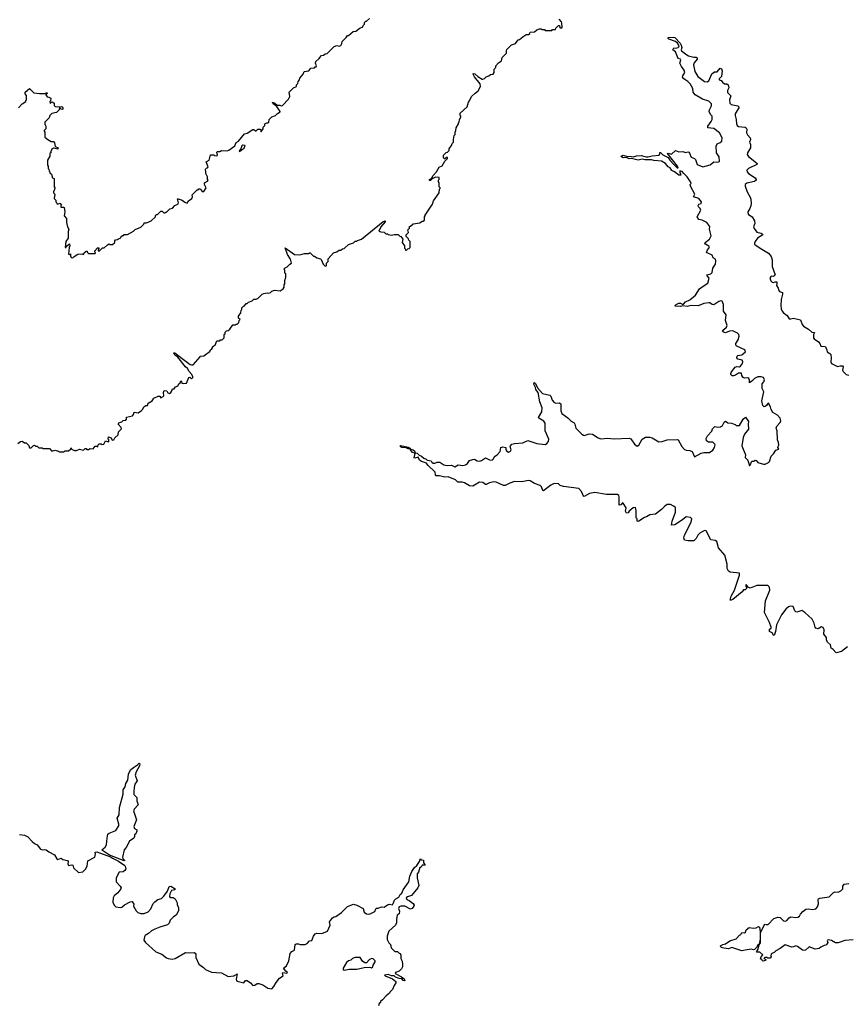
# Model space of a CAD drawing. Extents: x 2240384 to 2404287, y 351326 to 526670.
# Tile 146 of 256: x 2307606 to 2317562, y 415372 to 427240. Entities that reach past the tile are written whole.
import ezdxf

# ---------------------------------------------------------------- set-up
doc = ezdxf.new("R2010")
doc.units = 0

msp = doc.modelspace()

# ---------------------------------------------------------------- linework, layer by layer
at = {"layer": '0CON20XD'}
for points in [[(2307591, 426179), (2307634, 426226), (2307680, 426255), (2307680, 426265), (2307690, 426275), (2307690, 426325), (2307672, 426345), (2307672, 426365), (2307725, 426410), (2307778, 426358), (2307845, 426350), (2307915, 426350), (2307925, 426360), (2307938, 426358), (2307938, 426352), (2307920, 426335), (2307935, 426310), (2307957, 426307), (2307980, 426295), (2307978, 426262), (2307970, 426255), (2307975, 426230), (2307992, 426248), (2308005, 426247), (2308020, 426235), (2308020, 426205), (2308034, 426194), (2308065, 426188), (2308115, 426192), (2308125, 426180), (2308125, 426160), (2308115, 426158), (2308105, 426160), (2308085, 426180), (2308080, 426155), (2308048, 426122), (2307995, 426110), (2307970, 426085), (2307960, 426055), (2307910, 426005), (2307910, 425975), (2307917, 425967), (2307920, 425945), (2307920, 425925), (2307900, 425905), (2307900, 425895), (2307910, 425885), (2307910, 425825), (2307947, 425797), (2307985, 425772), (2308015, 425770), (2308027, 425757), (2308032, 425712), (2308070, 425695), (2308065, 425680), (2308015, 425690), (2307990, 425675), (2307990, 425665), (2307980, 425655), (2307980, 425635), (2307970, 425625), (2307970, 425595), (2307943, 425547), (2307940, 425485), (2307950, 425475), (2307950, 425445), (2307957, 425437), (2307960, 425415), (2307970, 425405), (2307970, 425395), (2307988, 425378), (2308003, 425333), (2308020, 425325), (2308020, 425225), (2308030, 425215), (2308027, 425193), (2308012, 425165), (2308013, 425153), (2308030, 425135), (2308020, 425085), (2308040, 425065), (2308040, 425045), (2308048, 425038), (2308052, 425022), (2308075, 425020), (2308088, 425028), (2308110, 425005), (2308100, 424995), (2308102, 424982), (2308135, 424980), (2308140, 424975), (2308150, 424925), (2308140, 424875), (2308170, 424845), (2308170, 424795), (2308180, 424745), (2308198, 424715), (2308190, 424685), (2308190, 424605), (2308162, 424565), (2308152, 424495), (2308165, 424492), (2308170, 424510), (2308205, 424540), (2308210, 424515), (2308201, 424495), (2308193, 424415), (2308205, 424410), (2308218, 424418), (2308218, 424395), (2308228, 424375), (2308245, 424368), (2308263, 424387), (2308308, 424412), (2308358, 424418), (2308375, 424410), (2308382, 424428), (2308405, 424450), (2308418, 424448), (2308422, 424432), (2308433, 424423), (2308515, 424420), (2308520, 424435), (2308512, 424442), (2308510, 424455), (2308542, 424488), (2308558, 424488), (2308560, 424475), (2308552, 424468), (2308550, 424455), (2308565, 424450), (2308605, 424490), (2308625, 424490), (2308663, 424527), (2308685, 424538), (2308695, 424530), (2308725, 424530), (2308750, 424555), (2308750, 424575), (2308762, 424588), (2308785, 424590), (2308795, 424600), (2308825, 424610), (2308830, 424625), (2308845, 424640), (2308855, 424640), (2308865, 424650), (2308905, 424650), (2308978, 424692), (2308995, 424710), (2309065, 424740), (2309100, 424775), (2309105, 424790), (2309135, 424792), (2309190, 424815), (2309240, 424865), (2309242, 424878), (2309255, 424890), (2309265, 424890), (2309305, 424930), (2309322, 424932), (2309342, 424912), (2309355, 424910), (2309365, 424920), (2309375, 424920), (2309415, 424960), (2309445, 424970), (2309475, 425000), (2309510, 425015), (2309517, 425033), (2309505, 425080), (2309515, 425082), (2309564, 425064), (2309595, 425041), (2309625, 425030), (2309640, 425055), (2309678, 425085), (2309688, 425105), (2309685, 425130), (2309745, 425190), (2309755, 425190), (2309765, 425200), (2309785, 425200), (2309790, 425185), (2309805, 425170), (2309825, 425170), (2309852, 425215), (2309830, 425255), (2309830, 425275), (2309867, 425293), (2309878, 425305), (2309870, 425315), (2309868, 425345), (2309848, 425385), (2309850, 425405), (2309842, 425435), (2309851, 425449), (2309870, 425455), (2309878, 425465), (2309852, 425525), (2309888, 425545), (2309905, 425610), (2309945, 425612), (2309954, 425604), (2309982, 425598), (2309990, 425605), (2309980, 425645), (2309985, 425650), (2310017, 425653), (2310035, 425662), (2310105, 425660), (2310125, 425668), (2310199, 425721), (2310215, 425760), (2310243, 425777), (2310315, 425862), (2310347, 425873), (2310415, 425918), (2310427, 425917), (2310445, 425900), (2310455, 425900), (2310475, 425920), (2310505, 425920), (2310510, 425895), (2310515, 425890), (2310520, 425895), (2310538, 425925), (2310540, 425945), (2310557, 425963), (2310560, 425985), (2310583, 425997), (2310600, 425995), (2310608, 426005), (2310610, 426035), (2310642, 426068), (2310686, 426084), (2310711, 426109), (2310742, 426128), (2310742, 426135), (2310704, 426194), (2310660, 426225), (2310650, 426245), (2310681, 426235), (2310709, 426209), (2310738, 426208), (2310755, 426200), (2310770, 426205), (2310845, 426280), (2310858, 426315), (2310853, 426367), (2310905, 426420), (2310940, 426435), (2310940, 426455), (2310955, 426470), (2310962, 426495), (2310978, 426515), (2310980, 426535), (2311020, 426585), (2311034, 426616), (2311087, 426623), (2311113, 426657), (2311155, 426660), (2311165, 426670), (2311175, 426670), (2311180, 426685), (2311170, 426715), (2311172, 426735), (2311215, 426770), (2311220, 426785), (2311242, 426808), (2311267, 426813), (2311285, 426830), (2311308, 426832), (2311393, 426917), (2311425, 426928), (2311455, 426922), (2311475, 426930), (2311487, 426953), (2311490, 426975), (2311540, 427025), (2311555, 427050), (2311565, 427050), (2311622, 427098), (2311655, 427100), (2311705, 427140), (2311735, 427150), (2311742, 427168), (2311760, 427185), (2311760, 427205), (2311775, 427220), (2311785, 427220), (2311820, 427255)], [(2313185, 426522), (2313205, 426530), (2313225, 426550), (2313257, 426563), (2313275, 426580), (2313308, 426582), (2313320, 426605), (2313320, 426645), (2313340, 426665), (2313340, 426685), (2313372, 426718), (2313410, 426745), (2313418, 426785), (2313468, 426835), (2313468, 426865), (2313475, 426880), (2313530, 426935), (2313578, 426952), (2313610, 426995), (2313625, 427000), (2313685, 427050), (2313695, 427050), (2313705, 427060), (2313735, 427060), (2313750, 427075), (2313755, 427090), (2313807, 427093), (2313833, 427117), (2313865, 427130), (2313885, 427130), (2313895, 427120), (2313925, 427120), (2313935, 427110), (2314015, 427110), (2314025, 427120), (2314058, 427122), (2314062, 427138), (2314095, 427170), (2314108, 427168), (2314112, 427142), (2314135, 427140), (2314140, 427145), (2314137, 427197), (2314130, 427215), (2314102, 427245)], [(2314155, 421612), (2314116, 421626), (2314094, 421644), (2314045, 421649), (2314005, 421631), (2313915, 421560), (2313906, 421566), (2313891, 421611), (2313876, 421626), (2313805, 421651), (2313755, 421682), (2313735, 421684), (2313655, 421668), (2313565, 421673), (2313510, 421655), (2313455, 421624), (2313435, 421627), (2313345, 421667), (2313315, 421669), (2313265, 421659), (2313225, 421637), (2313215, 421638), (2313185, 421663), (2313145, 421664), (2313065, 421618), (2313025, 421621), (2312965, 421659), (2312934, 421666), (2312885, 421666), (2312855, 421693), (2312765, 421730), (2312725, 421727), (2312663, 421743), (2312622, 421742), (2312614, 421754), (2312610, 421785), (2312520, 421870), (2312505, 421893), (2312446, 421914), (2312422, 421932), (2312406, 421966), (2312365, 421954), (2312359, 421959), (2312369, 422009), (2312335, 422026), (2312313, 422057), (2312317, 422063), (2312347, 422057), (2312360, 422045), (2312370, 422020), (2312395, 422015), (2312419, 421989), (2312447, 421977), (2312472, 421955), (2312503, 421943), (2312515, 421929), (2312563, 421923), (2312571, 421905), (2312585, 421894), (2312605, 421894), (2312635, 421907), (2312665, 421908), (2312715, 421873), (2312756, 421866), (2312805, 421872), (2312845, 421851), (2312887, 421873), (2312945, 421867), (2312975, 421873), (2312998, 421892), (2313023, 421927), (2313065, 421940), (2313085, 421943), (2313115, 421921), (2313145, 421919), (2313168, 421925), (2313215, 421960), (2313266, 421936), (2313298, 421932), (2313312, 421945), (2313324, 421976), (2313355, 421996), (2313393, 422035), (2313400, 422085), (2313425, 422092), (2313460, 422085), (2313460, 422055), (2313475, 422038), (2313495, 422028), (2313519, 422041), (2313527, 422055), (2313512, 422095), (2313518, 422105), (2313535, 422122), (2313565, 422132), (2313665, 422140), (2313725, 422168), (2313835, 422130), (2313935, 422121), (2313955, 422130), (2313976, 422155), (2313978, 422185), (2313934, 422285), (2313936, 422376), (2313919, 422399), (2313858, 422435), (2313854, 422445), (2313896, 422515), (2313900, 422560), (2313872, 422635), (2313850, 422745), (2313823, 422783), (2313818, 422808), (2313798, 422845), (2313804, 422866), (2313819, 422855), (2313843, 422803), (2313902, 422735), (2313990, 422715), (2314005, 422700), (2314020, 422655), (2314043, 422625), (2314065, 422616), (2314105, 422620), (2314125, 422608), (2314124, 422525), (2314134, 422495), (2314210, 422440), (2314250, 422400), (2314285, 422379), (2314291, 422365), (2314305, 422318), (2314315, 422303), (2314375, 422244), (2314395, 422231), (2314405, 422229), (2314464, 422246), (2314505, 422243), (2314575, 422199), (2314605, 422186), (2314685, 422196), (2314765, 422188), (2314945, 422196), (2314965, 422187), (2315010, 422125), (2315045, 422100), (2315065, 422112), (2315105, 422182), (2315145, 422207), (2315195, 422208), (2315225, 422200), (2315305, 422151), (2315345, 422154), (2315405, 422177), (2315525, 422181), (2315537, 422175), (2315582, 422095), (2315615, 422059), (2315635, 422050), (2315678, 422048), (2315707, 422035), (2315735, 421970), (2315815, 422016), (2315846, 422024), (2315915, 422021), (2315955, 422050), (2315976, 422085), (2315983, 422115), (2315980, 422125), (2315956, 422146), (2315902, 422148), (2315878, 422165), (2315875, 422190), (2315892, 422225), (2315941, 422279), (2315952, 422308), (2315980, 422335), (2316015, 422328), (2316045, 422332), (2316072, 422348), (2316092, 422388), (2316105, 422399), (2316117, 422397), (2316135, 422380), (2316180, 422375), (2316225, 422360), (2316235, 422350), (2316275, 422350), (2316321, 422425), (2316347, 422447), (2316382, 422395), (2316378, 422365), (2316382, 422305), (2316337, 422245), (2316318, 422202), (2316303, 422105), (2316349, 421995), (2316345, 421962), (2316375, 421930), (2316395, 421862), (2316405, 421870), (2316425, 421920), (2316448, 421918), (2316465, 421930), (2316478, 421928), (2316495, 421903), (2316565, 421882), (2316585, 421882), (2316625, 421902), (2316638, 421915), (2316655, 421978), (2316684, 422006), (2316715, 422052), (2316748, 422065), (2316738, 422085), (2316748, 422115), (2316746, 422145), (2316732, 422175), (2316728, 422285), (2316718, 422315), (2316725, 422340), (2316766, 422384), (2316773, 422405), (2316766, 422435), (2316735, 422473), (2316678, 422505), (2316655, 422540), (2316650, 422575), (2316625, 422618), (2316615, 422612), (2316602, 422588), (2316585, 422576), (2316573, 422573), (2316558, 422588), (2316546, 422645), (2316568, 422755), (2316549, 422795), (2316547, 422823), (2316550, 422850), (2316568, 422875), (2316575, 422900), (2316566, 422926), (2316535, 422936), (2316495, 422937), (2316455, 422913), (2316425, 422882), (2316395, 422863), (2316396, 422896), (2316388, 422915), (2316375, 422922), (2316335, 422920), (2316319, 422929), (2316305, 422950), (2316298, 422978), (2316265, 422980), (2316228, 422955), (2316205, 422948), (2316188, 422948), (2316173, 422963), (2316170, 422975), (2316178, 422995), (2316225, 423053), (2316245, 423059), (2316275, 423056), (2316289, 423065), (2316311, 423095), (2316314, 423115), (2316306, 423135), (2316255, 423148), (2316244, 423164), (2316246, 423185), (2316255, 423193), (2316305, 423200), (2316349, 423235), (2316340, 423260), (2316243, 423303), (2316233, 423315), (2316230, 423335), (2316259, 423381), (2316270, 423425), (2316266, 423445), (2316253, 423463), (2316195, 423489), (2316155, 423484), (2316105, 423467), (2316082, 423472), (2316072, 423482), (2316085, 423504), (2316121, 423535), (2316128, 423555), (2316108, 423615), (2316113, 423683), (2316082, 423725), (2316084, 423805), (2316066, 423846), (2316045, 423850), (2316026, 423844), (2315965, 423802), (2315948, 423805), (2315918, 423828), (2315905, 423828), (2315845, 423819), (2315778, 423792), (2315695, 423795), (2315644, 423784), (2315595, 423792), (2315566, 423784), (2315502, 423785), (2315502, 423795), (2315512, 423805), (2315545, 423824), (2315565, 423824), (2315595, 423807), (2315601, 423809), (2315625, 423838), (2315677, 423865), (2315745, 423918), (2315793, 423995), (2315825, 424020), (2315893, 424065), (2315909, 424125), (2315885, 424153), (2315883, 424165), (2315930, 424175), (2315948, 424192), (2315954, 424245), (2315986, 424295), (2315992, 424335), (2315985, 424354), (2315960, 424370), (2315945, 424400), (2315880, 424435), (2315891, 424465), (2315914, 424495), (2315905, 424511), (2315867, 424535), (2315860, 424545), (2315862, 424555), (2315914, 424596), (2315933, 424635), (2315916, 424715), (2315918, 424748), (2315883, 424795), (2315825, 424822), (2315785, 424832), (2315764, 424864), (2315808, 424945), (2315800, 424965), (2315780, 424985), (2315778, 425002), (2315787, 425015), (2315814, 425026), (2315816, 425045), (2315785, 425084), (2315722, 425105), (2315739, 425135), (2315684, 425235), (2315683, 425255), (2315692, 425265), (2315686, 425285), (2315644, 425345), (2315606, 425385), (2315585, 425410), (2315555, 425420), (2315555, 425400), (2315570, 425365), (2315545, 425367), (2315494, 425405), (2315461, 425421), (2315439, 425455), (2315418, 425468), (2315385, 425507), (2315335, 425535), (2315245, 425541), (2315215, 425552), (2315135, 425551), (2315105, 425558), (2315055, 425548), (2314975, 425567), (2314945, 425564), (2314915, 425577), (2314875, 425575), (2314854, 425585), (2314850, 425595), (2314875, 425605), (2314925, 425589), (2314955, 425595), (2314995, 425586), (2315035, 425600), (2315093, 425603), (2315153, 425587), (2315175, 425587), (2315225, 425600), (2315310, 425605), (2315318, 425625), (2315315, 425640), (2315325, 425638), (2315351, 425611), (2315418, 425578), (2315435, 425546), (2315483, 425493), (2315525, 425453), (2315536, 425454), (2315527, 425475), (2315410, 425625), (2315415, 425630), (2315455, 425620), (2315505, 425662), (2315545, 425646), (2315595, 425652), (2315625, 425637), (2315654, 425646), (2315665, 425641), (2315675, 425632), (2315692, 425582), (2315735, 425566), (2315746, 425555), (2315766, 425496), (2315834, 425466), (2315921, 425489), (2315965, 425527), (2316015, 425523), (2316035, 425530), (2316029, 425585), (2315998, 425635), (2315993, 425715), (2316005, 425743), (2316042, 425758), (2316064, 425775), (2316067, 425815), (2316035, 425875), (2315968, 425928), (2315894, 425935), (2315896, 425955), (2315936, 426014), (2315945, 426037), (2315947, 426075), (2315926, 426096), (2315909, 426135), (2315913, 426155), (2315940, 426200), (2315940, 426225), (2315908, 426258), (2315831, 426281), (2315740, 426335), (2315716, 426365), (2315712, 426412), (2315683, 426465), (2315655, 426495), (2315604, 426525), (2315590, 426545), (2315593, 426565), (2315617, 426605), (2315611, 426631), (2315576, 426675), (2315557, 426715), (2315570, 426755), (2315565, 426762), (2315535, 426774), (2315503, 426853), (2315472, 426875), (2315485, 426900), (2315507, 426897), (2315535, 426906), (2315546, 426914), (2315548, 426925), (2315527, 426957), (2315506, 426976), (2315426, 427005), (2315416, 427015), (2315416, 427024), (2315475, 427031), (2315495, 427024), (2315560, 426955), (2315575, 426931), (2315582, 426905), (2315573, 426875), (2315578, 426865), (2315641, 426815)], [(2315641, 426815), (2315663, 426803), (2315725, 426788), (2315755, 426788), (2315765, 426780), (2315765, 426762), (2315731, 426719), (2315723, 426697), (2315736, 426616), (2315774, 426554), (2315855, 426493), (2315885, 426489), (2315905, 426501), (2315942, 426588), (2315975, 426610), (2316005, 426612), (2316042, 426655), (2316059, 426649), (2316067, 426625), (2316057, 426555), (2316032, 426525), (2316032, 426515), (2316055, 426508), (2316070, 426485), (2316095, 426468), (2316125, 426467), (2316140, 426455), (2316148, 426418), (2316133, 426385), (2316133, 426363), (2316173, 426323), (2316156, 426275), (2316158, 426235), (2316175, 426217), (2316255, 426200), (2316273, 426185), (2316224, 426105), (2316222, 426085), (2316236, 426035), (2316238, 425985), (2316248, 425965), (2316265, 425952), (2316344, 425944), (2316356, 425936), (2316362, 425922), (2316359, 425875), (2316370, 425850), (2316404, 425815), (2316410, 425795), (2316398, 425765), (2316408, 425735), (2316409, 425695), (2316372, 425635), (2316369, 425615), (2316385, 425591), (2316462, 425532), (2316487, 425505), (2316486, 425494), (2316385, 425446), (2316363, 425425), (2316366, 425405), (2316384, 425385), (2316464, 425335), (2316478, 425315), (2316476, 425305), (2316455, 425289), (2316365, 425269), (2316342, 425255), (2316342, 425235), (2316369, 425165), (2316405, 425102), (2316413, 425075), (2316418, 425025), (2316414, 424996), (2316402, 424965), (2316374, 424925), (2316374, 424915), (2316383, 424893), (2316428, 424865), (2316456, 424815), (2316460, 424785), (2316444, 424745), (2316451, 424721), (2316485, 424680), (2316536, 424665), (2316554, 424655), (2316556, 424645), (2316493, 424605), (2316465, 424568), (2316458, 424548), (2316458, 424535), (2316465, 424528), (2316543, 424473), (2316625, 424427), (2316656, 424386), (2316669, 424345), (2316671, 424265), (2316707, 424163), (2316687, 424143), (2316655, 424147), (2316646, 424134), (2316644, 424114), (2316652, 424092), (2316670, 424075), (2316685, 424073), (2316705, 424082), (2316725, 424080), (2316727, 424057), (2316720, 424035), (2316741, 424005), (2316749, 423975), (2316758, 423965), (2316792, 423952), (2316793, 423933), (2316776, 423866), (2316773, 423795), (2316776, 423756), (2316788, 423725), (2316806, 423705), (2316850, 423675), (2316875, 423636), (2316895, 423634), (2316925, 423644), (2317012, 423622), (2317030, 423565), (2317045, 423544), (2317108, 423508), (2317145, 423474), (2317178, 423468), (2317166, 423445), (2317167, 423407), (2317175, 423394), (2317228, 423355), (2317244, 423335), (2317256, 423306), (2317309, 423299), (2317322, 423272), (2317330, 423235), (2317365, 423217), (2317374, 423205), (2317379, 423165), (2317374, 423115), (2317385, 423097), (2317455, 423061), (2317488, 423068), (2317516, 423066), (2317524, 423054), (2317518, 423015), (2317525, 422998), (2317560, 422965), (2317594, 422954)], [(2307585, 422133), (2307615, 422157), (2307635, 422158), (2307665, 422140), (2307685, 422140), (2307718, 422108), (2307725, 422080), (2307745, 422080), (2307772, 422108), (2307785, 422110), (2307795, 422100), (2307818, 422098), (2307835, 422080), (2307875, 422080), (2307885, 422070), (2307965, 422070), (2307995, 422040), (2308035, 422050), (2308075, 422040), (2308085, 422030), (2308135, 422032), (2308155, 422042), (2308195, 422042), (2308218, 422062), (2308225, 422080), (2308232, 422062), (2308265, 422048), (2308292, 422048), (2308325, 422062), (2308375, 422052), (2308395, 422070), (2308405, 422070), (2308415, 422060), (2308435, 422060), (2308455, 422072), (2308492, 422068), (2308515, 422100), (2308535, 422100), (2308548, 422092), (2308552, 422115), (2308565, 422128), (2308587, 422127), (2308595, 422120), (2308620, 422125), (2308638, 422162), (2308675, 422150), (2308680, 422155), (2308680, 422175), (2308670, 422185), (2308675, 422210), (2308708, 422198), (2308720, 422170), (2308740, 422175), (2308751, 422199), (2308793, 422235), (2308798, 422272), (2308832, 422308), (2308827, 422325), (2308793, 422363), (2308801, 422379), (2308837, 422393), (2308853, 422407), (2308886, 422414), (2308892, 422425), (2308892, 422448), (2308964, 422466), (2308975, 422480), (2308985, 422510), (2309035, 422502), (2309075, 422528), (2309090, 422545), (2309102, 422575), (2309125, 422588), (2309145, 422590), (2309152, 422618), (2309203, 422647), (2309223, 422677), (2309275, 422700), (2309295, 422700), (2309305, 422680), (2309333, 422697), (2309342, 422708), (2309338, 422745), (2309345, 422770), (2309378, 422768), (2309391, 422741), (2309410, 422735), (2309428, 422745), (2309440, 422765), (2309445, 422790), (2309465, 422790), (2309484, 422816), (2309513, 422827), (2309520, 422845), (2309538, 422862), (2309545, 422888), (2309555, 422880), (2309560, 422860), (2309573, 422853), (2309615, 422860), (2309644, 422926), (2309655, 422930), (2309675, 422910), (2309690, 422925), (2309692, 422935), (2309679, 422965), (2309648, 422998), (2309626, 423035), (2309604, 423054), (2309512, 423172), (2309475, 423196), (2309464, 423225), (2309475, 423223), (2309562, 423155), (2309658, 423085), (2309675, 423078), (2309695, 423080), (2309780, 423175), (2309780, 423185), (2309825, 423190), (2309900, 423245), (2309900, 423255), (2309919, 423271), (2309930, 423285), (2309930, 423295), (2309945, 423310), (2309960, 423315), (2309982, 423368), (2310015, 423370), (2310025, 423380), (2310045, 423380), (2310070, 423405), (2310070, 423445), (2310080, 423455), (2310080, 423475), (2310095, 423490), (2310117, 423493), (2310139, 423511), (2310175, 423560), (2310205, 423560), (2310215, 423570), (2310225, 423570), (2310245, 423590), (2310250, 423615), (2310260, 423625), (2310242, 423642), (2310240, 423665), (2310268, 423705), (2310273, 423737), (2310280, 423745), (2310280, 423765), (2310305, 423790), (2310315, 423790), (2310335, 423820), (2310345, 423820), (2310363, 423837), (2310405, 423850), (2310425, 423870), (2310455, 423872), (2310480, 423885), (2310525, 423930), (2310545, 423940), (2310585, 423948), (2310607, 423943), (2310625, 423950), (2310642, 423968), (2310675, 423980), (2310745, 423970), (2310780, 423995), (2310790, 424015), (2310790, 424045), (2310800, 424055), (2310800, 424095), (2310810, 424135), (2310810, 424175), (2310800, 424185), (2310800, 424215), (2310793, 424237), (2310805, 424250), (2310829, 424261), (2310860, 424295), (2310878, 424305), (2310866, 424355), (2310830, 424410), (2310805, 424488), (2310915, 424408), (2310980, 424405), (2311038, 424422), (2311085, 424420), (2311095, 424430), (2311105, 424430), (2311145, 424390), (2311155, 424390), (2311185, 424370), (2311228, 424358), (2311238, 424348), (2311262, 424292), (2311282, 424272), (2311295, 424270), (2311300, 424275), (2311300, 424305), (2311320, 424325), (2311322, 424358), (2311385, 424430), (2311425, 424440), (2311455, 424460), (2311475, 424460), (2311493, 424477), (2311515, 424480), (2311565, 424530), (2311625, 424550), (2311645, 424570), (2311665, 424570), (2311675, 424580), (2311722, 424595), (2311985, 424808), (2312007, 424817), (2312006, 424804), (2311957, 424745), (2311932, 424692), (2311955, 424682), (2311995, 424678), (2312015, 424660), (2312037, 424657), (2312045, 424650), (2312085, 424642), (2312115, 424652), (2312165, 424650), (2312185, 424630), (2312198, 424628), (2312220, 424595), (2312213, 424553), (2312240, 424515), (2312240, 424485), (2312248, 424478), (2312252, 424462), (2312265, 424460), (2312282, 424478), (2312298, 424482), (2312310, 424495), (2312310, 424565), (2312292, 424582), (2312288, 424598), (2312260, 424625), (2312260, 424645), (2312287, 424673), (2312282, 424705), (2312300, 424725), (2312303, 424747), (2312315, 424750), (2312345, 424780), (2312427, 424793), (2312455, 424810), (2312465, 424810), (2312480, 424825), (2312480, 424865), (2312490, 424875), (2312490, 424885), (2312580, 425015), (2312590, 425055), (2312657, 425153), (2312662, 425198), (2312670, 425205), (2312670, 425215), (2312660, 425225), (2312660, 425275), (2312650, 425285), (2312650, 425305), (2312660, 425315), (2312658, 425338), (2312615, 425342), (2312575, 425322), (2312555, 425300), (2312542, 425302), (2312541, 425315), (2312569, 425331), (2312582, 425358), (2312625, 425406), (2312658, 425462), (2312695, 425480), (2312727, 425533), (2312760, 425565), (2312758, 425578), (2312745, 425580), (2312728, 425562), (2312722, 425562), (2312710, 425575), (2312710, 425605), (2312742, 425638), (2312758, 425642), (2312780, 425665), (2312780, 425685), (2312807, 425723), (2312813, 425747), (2312830, 425765), (2312830, 425795), (2312840, 425845), (2312850, 425855), (2312850, 425885), (2312860, 425905), (2312863, 425937), (2312890, 425985), (2312892, 425998), (2312900, 426005), (2312903, 426037), (2312920, 426065), (2312920, 426075), (2312910, 426085), (2312910, 426115), (2312995, 426190), (2313012, 426245), (2313025, 426260), (2313048, 426315), (2313090, 426355), (2313129, 426381), (2313157, 426433), (2313152, 426465), (2313085, 426550), (2313066, 426585), (2313068, 426592), (2313088, 426588), (2313125, 426556), (2313175, 426523), (2313185, 426522)], [(2310255, 425650), (2310272, 425668), (2310309, 425691), (2310320, 425725), (2310295, 425726), (2310281, 425719), (2310268, 425682), (2310252, 425665), (2310250, 425655), (2310255, 425650)], [(2312305, 422062), (2312285, 422066), (2312261, 422081), (2312210, 422085), (2312187, 422095), (2312195, 422106), (2312285, 422087), (2312306, 422075), (2312312, 422065), (2312305, 422062)], [(2317575, 419680), (2317506, 419624), (2317445, 419608), (2317435, 419612), (2317405, 419647), (2317378, 419665), (2317371, 419705), (2317334, 419735), (2317322, 419765), (2317322, 419795), (2317292, 419835), (2317296, 419886), (2317283, 419915), (2317265, 419922), (2317225, 419899), (2317195, 419904), (2317187, 419917), (2317176, 419966), (2317152, 420015), (2317062, 420095), (2317025, 420117), (2316965, 420100), (2316955, 420102), (2316942, 420115), (2316920, 420165), (2316885, 420170), (2316865, 420161), (2316834, 420135), (2316781, 420065), (2316723, 419947), (2316710, 419865), (2316695, 419818), (2316685, 419820), (2316670, 419850), (2316636, 419865), (2316636, 419894), (2316656, 419904), (2316656, 419916), (2316636, 419975), (2316576, 420096), (2316590, 420235), (2316640, 420365), (2316635, 420398), (2316615, 420418), (2316485, 420421), (2316405, 420388), (2316379, 420399), (2316355, 420430), (2316347, 420415), (2316358, 420398), (2316358, 420385), (2316345, 420367), (2316325, 420368), (2316308, 420345), (2316197, 420253), (2316175, 420242), (2316164, 420244), (2316177, 420293), (2316214, 420365), (2316276, 420544), (2316275, 420567), (2316165, 420579), (2316142, 420592), (2316129, 420625), (2316128, 420678), (2316098, 420785), (2316024, 420875), (2316001, 420951), (2315984, 420964), (2315932, 420972), (2315875, 421077), (2315855, 421084), (2315798, 421052), (2315773, 421027), (2315755, 420988), (2315725, 420960), (2315658, 420958), (2315615, 420968), (2315606, 420995), (2315612, 421025), (2315693, 421185), (2315702, 421225), (2315685, 421241), (2315635, 421249), (2315589, 421211), (2315495, 421151), (2315458, 421148), (2315466, 421195), (2315505, 421305), (2315504, 421355), (2315500, 421365), (2315482, 421378), (2315445, 421397), (2315405, 421397), (2315375, 421377), (2315335, 421334), (2315265, 421278), (2315195, 421271), (2315155, 421246), (2315130, 421240), (2315065, 421194), (2315051, 421191), (2315044, 421194), (2315042, 421222), (2315031, 421235), (2315032, 421325), (2315025, 421360), (2314995, 421357), (2314947, 421315), (2314935, 421294), (2314915, 421290), (2314904, 421315), (2314909, 421355), (2314873, 421413), (2314865, 421416), (2314846, 421394), (2314825, 421390), (2314827, 421487), (2314821, 421505), (2314806, 421516), (2314675, 421517), (2314535, 421539), (2314470, 421530), (2314405, 421491), (2314396, 421496), (2314374, 421554), (2314340, 421590), (2314155, 421612)], [(2308865, 417102), (2308689, 417169), (2308602, 417225), (2308596, 417235), (2308634, 417266), (2308652, 417295), (2308658, 417375), (2308669, 417421), (2308685, 417436), (2308765, 417465), (2308799, 417525), (2308799, 417545), (2308780, 417615), (2308803, 417655), (2308810, 417745), (2308852, 417905), (2308851, 417955), (2308875, 417992), (2308883, 418035), (2308907, 418073), (2308916, 418145), (2308927, 418175), (2308945, 418201), (2308975, 418226), (2309023, 418257), (2309045, 418280), (2309052, 418272), (2309050, 418245), (2309008, 418175), (2308998, 418135), (2309020, 418065), (2308994, 418026), (2308984, 417986), (2308979, 417935), (2308982, 417902), (2309017, 417865), (2309018, 417825), (2309032, 417775), (2308986, 417724), (2308977, 417705), (2309012, 417595), (2308981, 417515), (2308990, 417490), (2309017, 417475), (2309018, 417458), (2309005, 417428), (2308988, 417415), (2308989, 417395), (2308981, 417375), (2308930, 417340), (2308890, 417260), (2308864, 417235), (2308843, 417145), (2308848, 417128), (2308872, 417105), (2308865, 417102)], [(2307605, 417420), (2307662, 417412), (2307705, 417389), (2307755, 417336), (2307785, 417311), (2307818, 417295), (2307855, 417240), (2307877, 417233), (2307905, 417238), (2307925, 417233), (2307958, 417208), (2308025, 417172), (2308053, 417125), (2308065, 417118), (2308105, 417132), (2308126, 417116), (2308180, 417105), (2308189, 417095), (2308186, 417065), (2308192, 417045), (2308235, 417051), (2308245, 417048), (2308256, 417015), (2308315, 416961), (2308365, 416970), (2308400, 417000), (2308417, 417035), (2308428, 417102), (2308510, 417145), (2308518, 417185), (2308515, 417207), (2308535, 417210), (2308701, 417151), (2308725, 417133), (2308798, 417098), (2308872, 417045), (2308878, 417035), (2308883, 417005), (2308873, 416985), (2308851, 416969), (2308805, 416963), (2308768, 416895), (2308770, 416850), (2308817, 416795), (2308827, 416775), (2308823, 416765)], [(2308823, 416765), (2308790, 416715), (2308745, 416678), (2308733, 416655), (2308729, 416605), (2308743, 416565), (2308765, 416547), (2308815, 416537), (2308835, 416543), (2308869, 416571), (2308935, 416608), (2308962, 416612), (2308979, 416579), (2308978, 416555), (2309007, 416497), (2309029, 416479), (2309065, 416468), (2309105, 416468), (2309152, 416485), (2309186, 416524), (2309214, 416586), (2309234, 416606), (2309270, 416635), (2309315, 416648), (2309341, 416675), (2309386, 416735), (2309407, 416793), (2309425, 416795), (2309477, 416765), (2309475, 416751), (2309433, 416745), (2309414, 416705), (2309411, 416671), (2309418, 416658), (2309455, 416658), (2309480, 416645), (2309502, 416595), (2309502, 416575), (2309518, 416535), (2309517, 416497), (2309490, 416445), (2309460, 416425), (2309420, 416385), (2309405, 416350), (2309385, 416328), (2309295, 416303), (2309235, 416277), (2309195, 416257), (2309156, 416224), (2309117, 416203), (2309108, 416185), (2309102, 416145), (2309122, 416115), (2309245, 416003), (2309318, 415978), (2309375, 415932), (2309394, 415924), (2309443, 415917), (2309480, 415925), (2309605, 415998), (2309655, 415992), (2309707, 415997), (2309720, 415990), (2309727, 415977), (2309728, 415935), (2309762, 415855), (2309820, 415815), (2309845, 415790), (2309915, 415758), (2310035, 415752), (2310115, 415708), (2310184, 415714), (2310196, 415724), (2310219, 415731), (2310225, 415740), (2310214, 415675), (2310216, 415656), (2310225, 415649), (2310305, 415632), (2310325, 415658), (2310345, 415657), (2310385, 415632), (2310415, 415600), (2310438, 415602), (2310465, 415622), (2310485, 415622), (2310535, 415607), (2310595, 415567), (2310643, 415557), (2310669, 415585), (2310696, 415635), (2310734, 415685), (2310780, 415715), (2310771, 415749), (2310776, 415754), (2310800, 415750), (2310824, 415746), (2310833, 415755), (2310811, 415771), (2310783, 415807), (2310820, 415835), (2310849, 415895), (2310864, 415985), (2310885, 416010), (2310914, 416026), (2310925, 416092), (2310935, 416102), (2310965, 416102), (2310985, 416092), (2311045, 416092), (2311068, 416105), (2311095, 416137), (2311125, 416142), (2311145, 416192), (2311165, 416220), (2311185, 416228), (2311246, 416224), (2311315, 416252), (2311347, 416325), (2311337, 416365), (2311372, 416415), (2311395, 416428), (2311415, 416430), (2311483, 416477), (2311555, 416552), (2311625, 416577), (2311666, 416566), (2311742, 416525), (2311754, 416484), (2311785, 416462), (2311805, 416458), (2311827, 416463), (2311885, 416492), (2311896, 416524), (2311905, 416530), (2311925, 416530), (2311965, 416547), (2311995, 416544), (2312035, 416570), (2312062, 416578), (2312095, 416572), (2312105, 416585), (2312121, 416629), (2312135, 416644), (2312172, 416665), (2312190, 416695), (2312208, 416712), (2312225, 416750), (2312291, 416849), (2312307, 416915), (2312329, 416971), (2312361, 417019), (2312388, 417045), (2312420, 417095), (2312432, 417128), (2312443, 417113), (2312468, 417108), (2312468, 417078), (2312490, 417055), (2312485, 417050), (2312455, 417050), (2312450, 417035), (2312435, 417020), (2312425, 417020), (2312410, 416965), (2312393, 416945), (2312393, 416895), (2312412, 416805), (2312402, 416775), (2312327, 416685), (2312275, 416668), (2312261, 416655), (2312268, 416635), (2312295, 416624), (2312346, 416585), (2312359, 416565), (2312355, 416555), (2312334, 416526), (2312315, 416518), (2312245, 416553), (2312195, 416554), (2312175, 416545), (2312169, 416525), (2312180, 416495), (2312176, 416464), (2312153, 416447), (2312143, 416395), (2312143, 416355), (2312134, 416326), (2312053, 416255), (2312033, 416195), (2312032, 416155), (2312053, 416113), (2312072, 416092), (2312082, 416052), (2312125, 416010), (2312155, 416010), (2312175, 415990), (2312190, 415985), (2312198, 415965), (2312198, 415925), (2312212, 415892), (2312218, 415855), (2312218, 415825), (2312205, 415800), (2312175, 415770), (2312133, 415757), (2312128, 415745), (2312205, 415704), (2312237, 415677), (2312244, 415656), (2312225, 415659), (2312208, 415678), (2312175, 415682), (2312131, 415701), (2312115, 415717), (2312085, 415716), (2312045, 415733), (2311998, 415725), (2312008, 415715), (2312095, 415680), (2312137, 415645), (2312135, 415630), (2312115, 415600), (2312095, 415550), (2312065, 415520), (2312060, 415505), (2312018, 415475), (2311976, 415424), (2311950, 415405), (2311950, 415395), (2311935, 415380), (2311927, 415353)], [(2317645, 416150), (2317545, 416142), (2317465, 416113), (2317433, 416113), (2317385, 416142), (2317345, 416149), (2317335, 416146), (2317331, 416135), (2317340, 416115), (2317329, 416095), (2317315, 416083), (2317295, 416080), (2317255, 416060), (2317235, 416043), (2317185, 416038), (2317115, 416064), (2317070, 416025), (2317055, 416021), (2317035, 416026), (2316975, 416070), (2316955, 416078), (2316926, 416064), (2316905, 416061), (2316825, 416087), (2316765, 416043), (2316713, 416017), (2316694, 415996), (2316666, 415984), (2316658, 415975), (2316652, 415955), (2316656, 415944), (2316645, 415930), (2316615, 415930), (2316605, 415938), (2316580, 415935), (2316570, 415925), (2316590, 415915), (2316592, 415905), (2316565, 415890), (2316554, 415894), (2316545, 415910), (2316530, 415915), (2316538, 415945), (2316558, 415968), (2316521, 416001), (2316485, 416000), (2316479, 416005), (2316500, 416035), (2316511, 416089), (2316527, 416113), (2316530, 416235), (2316575, 416332), (2316585, 416338), (2316595, 416332), (2316620, 416335), (2316690, 416405), (2316738, 416422), (2316765, 416418), (2316805, 416378), (2316825, 416373), (2316846, 416384), (2316874, 416416), (2316893, 416427), (2316955, 416420), (2316977, 416423), (2317000, 416435), (2317012, 416458), (2317038, 416492), (2317075, 416520), (2317104, 416524), (2317155, 416513), (2317195, 416522), (2317214, 416546), (2317226, 416584), (2317222, 416635), (2317227, 416643), (2317245, 416652), (2317355, 416668), (2317409, 416721), (2317425, 416727), (2317465, 416722), (2317495, 416738), (2317520, 416765), (2317521, 416795), (2317535, 416818), (2317592, 416828)], [(2316305, 416017), (2316185, 416058), (2316145, 416042), (2316085, 416049), (2316056, 416056), (2316047, 416075), (2316075, 416094), (2316108, 416102), (2316160, 416135), (2316235, 416162), (2316274, 416206), (2316290, 416215), (2316302, 416238), (2316337, 416233), (2316348, 416242), (2316355, 416268), (2316393, 416297), (2316445, 416288), (2316477, 416293), (2316505, 416310), (2316515, 416300), (2316523, 416245), (2316523, 416157), (2316512, 416098), (2316495, 416083), (2316482, 416058), (2316455, 416032), (2316445, 416029), (2316415, 416038), (2316345, 416024), (2316305, 416017)], [(2311515, 415784), (2311576, 415794), (2311665, 415795), (2311755, 415814), (2311825, 415818), (2311845, 415810), (2311860, 415825), (2311862, 415845), (2311887, 415883), (2311887, 415897), (2311865, 415922), (2311844, 415926), (2311815, 415907), (2311785, 415872), (2311765, 415870), (2311735, 415890), (2311705, 415937), (2311645, 415936), (2311615, 415923), (2311595, 415902), (2311565, 415897), (2311542, 415875), (2311504, 415806), (2311503, 415793), (2311515, 415784)]]:
    msp.add_lwpolyline(points, dxfattribs=at)

doc.saveas('drawing.dxf')
